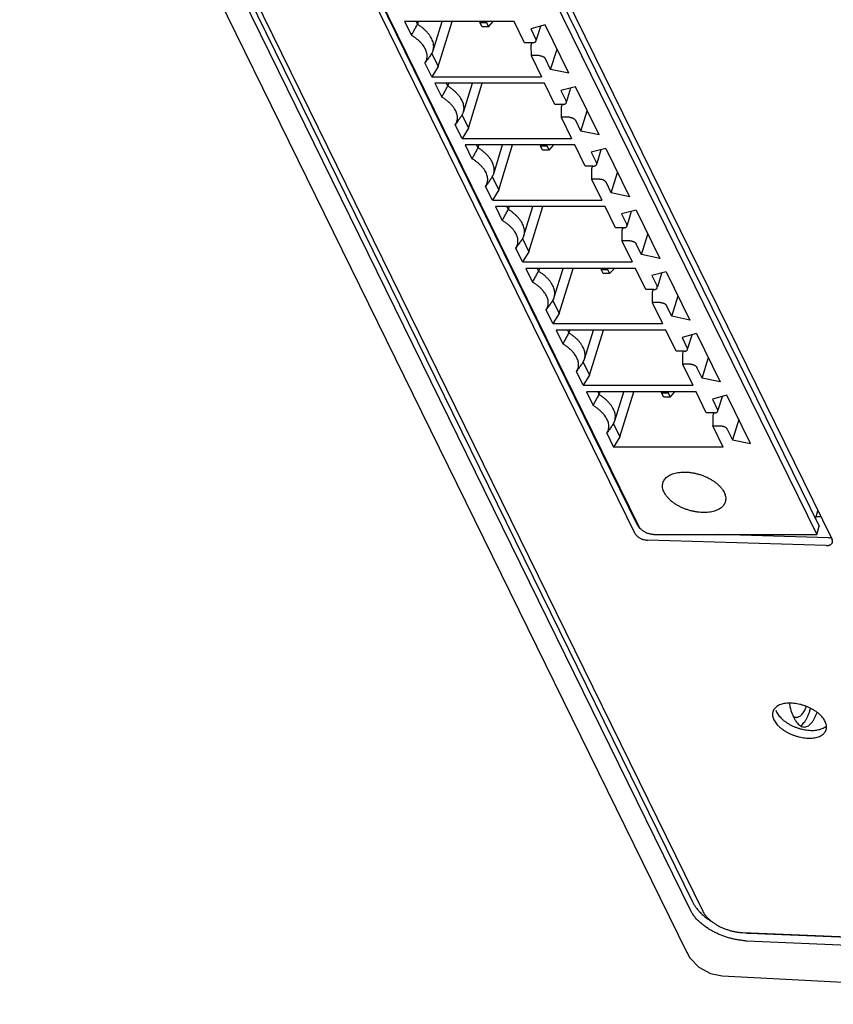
# Model space of a CAD drawing. Header units: inches. Extents: x 0 to 22, y 0 to 17.
# Tile 3 of 31: x 1.7 to 3, y 6.7 to 8.2. Entities that reach past the tile are written whole.
import ezdxf

# ---------------------------------------------------------------- set-up
doc = ezdxf.new("R2010")
doc.units = ezdxf.units.IN
doc.header["$LTSCALE"] = 1.21
doc.header["$MEASUREMENT"] = 0
doc.layers.get('0').update_dxf_attribs({"linetype": 'CONTINUOUS'})

msp = doc.modelspace()

# ---------------------------------------------------------------- linework, layer by layer
at = {"color": 7, "linetype": 'CONTINUOUS'}
for p, q in [((1.2844, 9.7749), (2.7525, 6.7834)), ((2.7622, 6.858), (1.3773, 9.6801)), ((2.7586, 6.8463), (1.3737, 9.6684)), ((1.3916, 9.6678), (2.7765, 6.8457)), ((2.6787, 7.4277), (1.86, 9.0961)), ((2.6746, 7.4159), (1.8544, 9.0874)), ((2.1415, 9.0801), (2.9527, 7.4272)), ((2.1517, 9.0785), (2.972, 7.407)), ((2.1377, 9.0677), (2.9489, 7.4149)), ((2.6799, 7.4271), (1.8808, 9.0555)), ((2.3262, 8.1898), (2.3364, 8.169)), ((2.4918, 8.1898), (2.3262, 8.1898)), ((2.3434, 8.1898), (2.3455, 8.1855)), ((2.3468, 8.1898), (2.3455, 8.1855)), ((2.3692, 8.146), (2.3827, 8.1898)), ((2.3768, 8.1218), (2.3978, 8.1898)), ((2.4399, 8.1898), (2.44, 8.1883)), ((2.44, 8.1883), (2.4496, 8.1883)), ((2.4432, 8.1818), (2.44, 8.1883)), ((2.4527, 8.1818), (2.4432, 8.1818)), ((2.4496, 8.1883), (2.4502, 8.1898)), ((2.4496, 8.1883), (2.4527, 8.1818)), ((2.4527, 8.1818), (2.4601, 8.1898)), ((2.5075, 8.1578), (2.4918, 8.1898)), ((2.5385, 8.1845), (2.5167, 8.1788)), ((2.5254, 8.1625), (2.5317, 8.1827)), ((2.5743, 8.1116), (2.5385, 8.1845)), ((2.5167, 8.1788), (2.5245, 8.1627)), ((2.5197, 8.1578), (2.5075, 8.1578)), ((2.5184, 8.1582), (2.517, 8.1537)), ((2.517, 8.1537), (2.5171, 8.1383)), ((2.3671, 8.1415), (2.3768, 8.1218)), ((2.5293, 8.1383), (2.5171, 8.1383)), ((2.5171, 8.1383), (2.5328, 8.1063)), ((2.5468, 8.1173), (2.5564, 8.1482)), ((2.3671, 8.1063), (2.3569, 8.1272)), ((2.5468, 8.1173), (2.539, 8.1334)), ((2.3768, 8.1218), (2.3671, 8.1063)), ((2.5743, 8.1116), (2.5468, 8.1173)), ((2.3671, 8.1063), (2.5328, 8.1063)), ((2.372, 8.0965), (2.3822, 8.0757)), ((2.5376, 8.0965), (2.372, 8.0965)), ((2.3891, 8.0965), (2.3912, 8.0923)), ((2.3926, 8.0965), (2.3912, 8.0923)), ((2.415, 8.0528), (2.4285, 8.0965)), ((2.4225, 8.0285), (2.4435, 8.0965)), ((2.5533, 8.0646), (2.5376, 8.0965)), ((2.5843, 8.0913), (2.5624, 8.0855)), ((2.5624, 8.0855), (2.5703, 8.0695)), ((2.5712, 8.0692), (2.5775, 8.0895)), ((2.6201, 8.0184), (2.5843, 8.0913)), ((2.5655, 8.0646), (2.5533, 8.0646)), ((2.5642, 8.065), (2.5628, 8.0604)), ((2.4129, 8.0482), (2.4225, 8.0285)), ((2.5628, 8.0604), (2.5629, 8.045)), ((2.5926, 8.0241), (2.6021, 8.0549)), ((2.4129, 8.0131), (2.4027, 8.0339)), ((2.5751, 8.045), (2.5629, 8.045)), ((2.5629, 8.045), (2.5785, 8.0131)), ((2.5926, 8.0241), (2.5847, 8.0401)), ((2.4225, 8.0285), (2.4129, 8.0131)), ((2.6201, 8.0184), (2.5926, 8.0241)), ((2.4129, 8.0131), (2.5785, 8.0131)), ((2.5834, 8.0033), (2.4177, 8.0033)), ((2.4177, 8.0033), (2.4279, 7.9825)), ((2.4349, 8.0033), (2.437, 7.999)), ((2.4383, 8.0033), (2.437, 7.999)), ((2.4607, 7.9596), (2.4742, 8.0033)), ((2.4683, 7.9353), (2.4893, 8.0033)), ((2.5314, 8.0033), (2.5315, 8.0018)), ((2.5411, 8.0018), (2.5417, 8.0033)), ((2.5443, 7.9953), (2.5516, 8.0033)), ((2.599, 7.9714), (2.5834, 8.0033)), ((2.5315, 8.0018), (2.5411, 8.0018)), ((2.5347, 7.9953), (2.5315, 8.0018)), ((2.5443, 7.9953), (2.5347, 7.9953)), ((2.5411, 8.0018), (2.5443, 7.9953)), ((2.63, 7.998), (2.6082, 7.9923)), ((2.6082, 7.9923), (2.6161, 7.9763)), ((2.617, 7.976), (2.6232, 7.9962)), ((2.63, 7.998), (2.6658, 7.9251)), ((2.6112, 7.9714), (2.599, 7.9714)), ((2.6099, 7.9718), (2.6085, 7.9672)), ((2.6085, 7.9672), (2.6086, 7.9518)), ((2.6383, 7.9309), (2.6479, 7.9617)), ((2.4586, 7.955), (2.4683, 7.9353)), ((2.6208, 7.9518), (2.6086, 7.9518)), ((2.6086, 7.9518), (2.6243, 7.9198)), ((2.6383, 7.9309), (2.6305, 7.9469)), ((2.4587, 7.9198), (2.4484, 7.9407)), ((2.4683, 7.9353), (2.4587, 7.9198)), ((2.6658, 7.9251), (2.6383, 7.9309)), ((2.4587, 7.9198), (2.6243, 7.9198)), ((2.6291, 7.9101), (2.4635, 7.9101)), ((2.4635, 7.9101), (2.4737, 7.8892)), ((2.4807, 7.9101), (2.4828, 7.9058)), ((2.4841, 7.9101), (2.4828, 7.9058)), ((2.5065, 7.8663), (2.52, 7.9101)), ((2.514, 7.842), (2.5351, 7.9101)), ((2.6448, 7.8781), (2.6291, 7.9101)), ((2.6758, 7.9048), (2.6539, 7.899)), ((2.6539, 7.899), (2.6618, 7.883)), ((2.6627, 7.8827), (2.669, 7.903)), ((2.6758, 7.9048), (2.7116, 7.8319)), ((2.657, 7.8781), (2.6448, 7.8781)), ((2.6557, 7.8785), (2.6543, 7.874)), ((2.6543, 7.874), (2.6544, 7.8585)), ((2.5044, 7.8617), (2.514, 7.842)), ((2.6666, 7.8585), (2.6544, 7.8585)), ((2.6544, 7.8585), (2.6701, 7.8266)), ((2.6841, 7.8376), (2.6936, 7.8685)), ((2.5044, 7.8266), (2.4942, 7.8474)), ((2.514, 7.842), (2.5044, 7.8266)), ((2.6841, 7.8376), (2.6762, 7.8536)), ((2.5044, 7.8266), (2.6701, 7.8266)), ((2.7116, 7.8319), (2.6841, 7.8376)), ((2.6749, 7.8168), (2.5092, 7.8168)), ((2.5092, 7.8168), (2.5194, 7.796)), ((2.5264, 7.8168), (2.5285, 7.8125)), ((2.5298, 7.8168), (2.5285, 7.8125)), ((2.5522, 7.7731), (2.5657, 7.8168)), ((2.5598, 7.7488), (2.5808, 7.8168)), ((2.6229, 7.8168), (2.623, 7.8153)), ((2.623, 7.8153), (2.6326, 7.8153)), ((2.6262, 7.8089), (2.623, 7.8153)), ((2.6326, 7.8153), (2.6332, 7.8168)), ((2.6326, 7.8153), (2.6358, 7.8089)), ((2.6358, 7.8089), (2.6431, 7.8168)), ((2.6905, 7.7849), (2.6749, 7.8168)), ((2.7215, 7.8116), (2.6997, 7.8058)), ((2.7085, 7.7895), (2.7147, 7.8098)), ((2.7215, 7.8116), (2.7573, 7.7386)), ((2.6358, 7.8089), (2.6262, 7.8089)), ((2.6997, 7.8058), (2.7076, 7.7898)), ((2.7027, 7.7849), (2.6905, 7.7849)), ((2.7015, 7.7853), (2.7001, 7.7807)), ((2.7001, 7.7807), (2.7001, 7.7653)), ((2.5501, 7.7685), (2.5598, 7.7488)), ((2.7123, 7.7653), (2.7001, 7.7653)), ((2.7001, 7.7653), (2.7158, 7.7334)), ((2.7298, 7.7444), (2.7394, 7.7752)), ((2.5502, 7.7334), (2.54, 7.7542)), ((2.7298, 7.7444), (2.722, 7.7604)), ((2.5598, 7.7488), (2.5502, 7.7334)), ((2.7573, 7.7386), (2.7298, 7.7444)), ((2.5502, 7.7334), (2.7158, 7.7334)), ((2.7206, 7.7236), (2.555, 7.7236)), ((2.555, 7.7236), (2.5652, 7.7028)), ((2.5722, 7.7236), (2.5743, 7.7193)), ((2.5756, 7.7236), (2.5743, 7.7193)), ((2.598, 7.6798), (2.6115, 7.7236)), ((2.6056, 7.6555), (2.6266, 7.7236)), ((2.7363, 7.6916), (2.7206, 7.7236)), ((2.7673, 7.7183), (2.7455, 7.7126)), ((2.7455, 7.7126), (2.7533, 7.6965)), ((2.7542, 7.6963), (2.7605, 7.7165)), ((2.7673, 7.7183), (2.8031, 7.6454)), ((2.7485, 7.6916), (2.7363, 7.6916)), ((2.7472, 7.692), (2.7458, 7.6875)), ((2.7458, 7.6875), (2.7459, 7.6721)), ((2.7756, 7.6511), (2.7851, 7.682)), ((2.5959, 7.6752), (2.6056, 7.6555)), ((2.7581, 7.6721), (2.7459, 7.6721)), ((2.7459, 7.6721), (2.7616, 7.6401)), ((2.7756, 7.6511), (2.7677, 7.6672)), ((2.5959, 7.6401), (2.5857, 7.6609)), ((2.6056, 7.6555), (2.5959, 7.6401)), ((2.8031, 7.6454), (2.7756, 7.6511)), ((2.5959, 7.6401), (2.7616, 7.6401)), ((2.7664, 7.6303), (2.6007, 7.6303)), ((2.6007, 7.6303), (2.6109, 7.6095)), ((2.6179, 7.6303), (2.62, 7.6261)), ((2.6213, 7.6303), (2.62, 7.6261)), ((2.6437, 7.5866), (2.6573, 7.6303)), ((2.6513, 7.5623), (2.6723, 7.6303)), ((2.7144, 7.6303), (2.7145, 7.6288)), ((2.7145, 7.6288), (2.7241, 7.6288)), ((2.7177, 7.6224), (2.7145, 7.6288)), ((2.7273, 7.6224), (2.7177, 7.6224)), ((2.7241, 7.6288), (2.7247, 7.6303)), ((2.7241, 7.6288), (2.7273, 7.6224)), ((2.7273, 7.6224), (2.7346, 7.6303)), ((2.782, 7.5984), (2.7664, 7.6303)), ((2.8131, 7.6251), (2.7912, 7.6193)), ((2.7912, 7.6193), (2.7991, 7.6033)), ((2.8, 7.603), (2.8062, 7.6233)), ((2.8488, 7.5521), (2.8131, 7.6251)), ((2.7942, 7.5984), (2.782, 7.5984)), ((2.793, 7.5988), (2.7916, 7.5942)), ((2.7916, 7.5942), (2.7917, 7.5788)), ((2.8309, 7.5887), (2.8214, 7.5579)), ((2.6416, 7.582), (2.6513, 7.5623)), ((2.7917, 7.5788), (2.8038, 7.5788)), ((2.8073, 7.5469), (2.7917, 7.5788)), ((2.8135, 7.5739), (2.8214, 7.5579)), ((2.6315, 7.5677), (2.6417, 7.5469)), ((2.6513, 7.5623), (2.6417, 7.5469)), ((2.8214, 7.5579), (2.8488, 7.5521)), ((2.8073, 7.5469), (2.6417, 7.5469)), ((2.9471, 7.4385), (2.9507, 7.4503)), ((2.9481, 7.4417), (2.9549, 7.4419)), ((2.9489, 7.4149), (2.9527, 7.4272)), ((2.7041, 7.4149), (2.9489, 7.4149)), ((2.967, 7.4098), (2.7998, 7.4149)), ((2.9629, 7.3981), (2.6929, 7.4062)), ((2.8374, 6.8133), (3.5734, 6.7826)), ((3.5808, 6.7694), (2.843, 6.8001)), ((3.5845, 6.7812), (2.8467, 6.8119)), ((2.7707, 6.7611), (2.7884, 6.7516)), ((2.7884, 6.7516), (2.8057, 6.7482)), ((2.8057, 6.7482), (3.6205, 6.7049))]:
    msp.add_line(p, q, dxfattribs=at)
msp.add_lwpolyline([(2.7524, 6.7835), (2.7571, 6.7754), (2.7707, 6.7611)], dxfattribs=at)
for points, knots in [([(2.3364, 8.169), (2.3374, 8.1708), (2.3394, 8.1744), (2.3424, 8.1799), (2.3445, 8.1836), (2.3455, 8.1855)], [0, 0, 0, 0, 0.328722, 0.662066, 1, 1, 1, 1]), ([(2.3672, 8.1635), (2.3666, 8.1646), (2.3653, 8.1669), (2.363, 8.1703), (2.3602, 8.1736), (2.3571, 8.1768), (2.3535, 8.1798), (2.3497, 8.1828), (2.3469, 8.1846), (2.3455, 8.1855)], [0, 0, 0, 0, 0.123369, 0.253584, 0.390413, 0.534078, 0.683767, 0.839393, 1, 1, 1, 1]), ([(2.3575, 8.1481), (2.357, 8.1492), (2.3558, 8.1514), (2.3535, 8.1546), (2.3508, 8.1577), (2.3477, 8.1607), (2.3443, 8.1636), (2.3405, 8.1664), (2.3378, 8.1681), (2.3364, 8.169)], [0, 0, 0, 0, 0.122684, 0.252517, 0.389226, 0.533029, 0.683001, 0.83902, 1, 1, 1, 1]), ([(2.3692, 8.146), (2.3693, 8.1464), (2.3697, 8.1478), (2.3701, 8.1503), (2.3701, 8.1535), (2.3696, 8.1568), (2.3686, 8.1602), (2.3677, 8.1624), (2.3672, 8.1635)], [0, 0, 0, 0, 0.066408, 0.240321, 0.418531, 0.60304, 0.796473, 1, 1, 1, 1]), ([(2.5197, 8.1578), (2.5201, 8.1578), (2.5209, 8.1579), (2.522, 8.1581), (2.523, 8.1585), (2.5238, 8.1589), (2.5244, 8.1596), (2.5247, 8.1601), (2.5248, 8.1604), (2.5248, 8.1604)], [0, 0, 0, 0, 0.200709, 0.386907, 0.55595, 0.709381, 0.84819, 0.979057, 1, 1, 1, 1]), ([(2.5248, 8.1604), (2.5249, 8.1606), (2.525, 8.1611), (2.5249, 8.1619), (2.5247, 8.1625), (2.5245, 8.1627)], [0, 0, 0, 0, 0.275609, 0.622259, 1, 1, 1, 1]), ([(2.3569, 8.1272), (2.3575, 8.128), (2.3585, 8.1297), (2.3596, 8.1325), (2.3602, 8.1355), (2.3602, 8.1386), (2.3598, 8.1417), (2.3589, 8.1449), (2.3581, 8.147), (2.3575, 8.1481)], [0, 0, 0, 0, 0.137498, 0.272889, 0.408411, 0.547015, 0.690484, 0.841131, 1, 1, 1, 1]), ([(2.3671, 8.1415), (2.366, 8.1398), (2.3637, 8.1366), (2.3603, 8.1319), (2.358, 8.1287), (2.3569, 8.1272)], [0, 0, 0, 0, 0.338244, 0.671589, 1, 1, 1, 1]), ([(2.3671, 8.1415), (2.3677, 8.1423), (2.3684, 8.1438), (2.369, 8.1454), (2.3692, 8.146)], [0, 0, 0, 0, 0.621075, 1, 1, 1, 1]), ([(2.5293, 8.1383), (2.5297, 8.1383), (2.5306, 8.1382), (2.5319, 8.138), (2.5333, 8.1376), (2.5345, 8.1371), (2.5357, 8.1365), (2.5368, 8.1359), (2.5377, 8.1351), (2.5384, 8.1343), (2.5388, 8.1337), (2.539, 8.1334)], [0, 0, 0, 0, 0.114894, 0.234417, 0.355551, 0.476844, 0.594657, 0.707967, 0.813731, 0.911467, 1, 1, 1, 1]), ([(2.3822, 8.0757), (2.3832, 8.0775), (2.3852, 8.0812), (2.3882, 8.0867), (2.3902, 8.0904), (2.3912, 8.0923)], [0, 0, 0, 0, 0.328722, 0.662066, 1, 1, 1, 1]), ([(2.4129, 8.0702), (2.4124, 8.0714), (2.4111, 8.0737), (2.4087, 8.077), (2.406, 8.0803), (2.4028, 8.0835), (2.3993, 8.0866), (2.3954, 8.0895), (2.3927, 8.0914), (2.3912, 8.0923)], [0, 0, 0, 0, 0.123369, 0.253584, 0.390413, 0.534078, 0.683767, 0.839393, 1, 1, 1, 1]), ([(2.4033, 8.0548), (2.4028, 8.0559), (2.4015, 8.0581), (2.3992, 8.0613), (2.3966, 8.0644), (2.3935, 8.0675), (2.39, 8.0704), (2.3862, 8.0732), (2.3836, 8.0749), (2.3822, 8.0757)], [0, 0, 0, 0, 0.122684, 0.252517, 0.389226, 0.533029, 0.683001, 0.83902, 1, 1, 1, 1]), ([(2.415, 8.0528), (2.4151, 8.0532), (2.4155, 8.0546), (2.4159, 8.0571), (2.4159, 8.0603), (2.4154, 8.0636), (2.4144, 8.0669), (2.4135, 8.0691), (2.4129, 8.0702)], [0, 0, 0, 0, 0.066408, 0.240321, 0.418531, 0.60304, 0.796473, 1, 1, 1, 1]), ([(2.5655, 8.0646), (2.5659, 8.0646), (2.5666, 8.0646), (2.5678, 8.0649), (2.5687, 8.0652), (2.5696, 8.0657), (2.5702, 8.0663), (2.5705, 8.0668), (2.5706, 8.0671), (2.5706, 8.0672)], [0, 0, 0, 0, 0.200709, 0.386907, 0.55595, 0.709381, 0.84819, 0.979057, 1, 1, 1, 1]), ([(2.5706, 8.0672), (2.5706, 8.0674), (2.5707, 8.0679), (2.5706, 8.0687), (2.5704, 8.0692), (2.5703, 8.0695)], [0, 0, 0, 0, 0.275609, 0.622259, 1, 1, 1, 1]), ([(2.4027, 8.0339), (2.4033, 8.0347), (2.4043, 8.0365), (2.4053, 8.0393), (2.4059, 8.0422), (2.406, 8.0453), (2.4056, 8.0485), (2.4047, 8.0517), (2.4038, 8.0538), (2.4033, 8.0548)], [0, 0, 0, 0, 0.137498, 0.272889, 0.408411, 0.547015, 0.690484, 0.841131, 1, 1, 1, 1]), ([(2.4129, 8.0482), (2.4117, 8.0466), (2.4094, 8.0434), (2.406, 8.0386), (2.4038, 8.0355), (2.4027, 8.0339)], [0, 0, 0, 0, 0.338244, 0.671589, 1, 1, 1, 1]), ([(2.4129, 8.0482), (2.4134, 8.0491), (2.4142, 8.0506), (2.4148, 8.0522), (2.415, 8.0528)], [0, 0, 0, 0, 0.621075, 1, 1, 1, 1]), ([(2.5751, 8.045), (2.5755, 8.045), (2.5764, 8.045), (2.5777, 8.0448), (2.579, 8.0444), (2.5803, 8.0439), (2.5815, 8.0433), (2.5825, 8.0426), (2.5835, 8.0418), (2.5842, 8.041), (2.5846, 8.0404), (2.5847, 8.0401)], [0, 0, 0, 0, 0.114894, 0.234417, 0.355551, 0.476844, 0.594657, 0.707967, 0.813731, 0.911467, 1, 1, 1, 1]), ([(2.437, 7.999), (2.436, 7.9972), (2.4339, 7.9935), (2.4309, 7.9879), (2.4289, 7.9843), (2.4279, 7.9825)], [0, 0, 0, 0, 0.337826, 0.671171, 1, 1, 1, 1]), ([(2.4587, 7.977), (2.4581, 7.9781), (2.4568, 7.9805), (2.4545, 7.9838), (2.4517, 7.9871), (2.4486, 7.9903), (2.445, 7.9934), (2.4412, 7.9963), (2.4384, 7.9981), (2.437, 7.999)], [0, 0, 0, 0, 0.123369, 0.253584, 0.390413, 0.534078, 0.683767, 0.839393, 1, 1, 1, 1]), ([(2.4491, 7.9616), (2.4485, 7.9627), (2.4473, 7.9649), (2.445, 7.9681), (2.4423, 7.9712), (2.4392, 7.9742), (2.4358, 7.9772), (2.432, 7.9799), (2.4293, 7.9817), (2.4279, 7.9825)], [0, 0, 0, 0, 0.122684, 0.252517, 0.389226, 0.533029, 0.683001, 0.83902, 1, 1, 1, 1]), ([(2.4607, 7.9596), (2.4608, 7.9599), (2.4612, 7.9613), (2.4616, 7.9638), (2.4616, 7.967), (2.4611, 7.9703), (2.4602, 7.9737), (2.4592, 7.9759), (2.4587, 7.977)], [0, 0, 0, 0, 0.066408, 0.240321, 0.418531, 0.60304, 0.796473, 1, 1, 1, 1]), ([(2.6112, 7.9714), (2.6116, 7.9714), (2.6124, 7.9714), (2.6135, 7.9716), (2.6145, 7.972), (2.6153, 7.9725), (2.6159, 7.9731), (2.6162, 7.9736), (2.6163, 7.9739), (2.6163, 7.9739)], [0, 0, 0, 0, 0.200709, 0.386907, 0.55595, 0.709381, 0.84819, 0.979057, 1, 1, 1, 1]), ([(2.6163, 7.9739), (2.6164, 7.9741), (2.6165, 7.9746), (2.6164, 7.9754), (2.6162, 7.976), (2.6161, 7.9763)], [0, 0, 0, 0, 0.275609, 0.622259, 1, 1, 1, 1]), ([(2.4484, 7.9407), (2.449, 7.9415), (2.45, 7.9432), (2.4511, 7.946), (2.4517, 7.949), (2.4518, 7.9521), (2.4514, 7.9552), (2.4505, 7.9584), (2.4496, 7.9605), (2.4491, 7.9616)], [0, 0, 0, 0, 0.137498, 0.272889, 0.408411, 0.547015, 0.690484, 0.841131, 1, 1, 1, 1]), ([(2.4586, 7.955), (2.4592, 7.9559), (2.4599, 7.9574), (2.4605, 7.9589), (2.4607, 7.9596)], [0, 0, 0, 0, 0.621075, 1, 1, 1, 1]), ([(2.4586, 7.955), (2.4575, 7.9534), (2.4552, 7.9502), (2.4518, 7.9454), (2.4496, 7.9422), (2.4484, 7.9407)], [0, 0, 0, 0, 0.338244, 0.671589, 1, 1, 1, 1]), ([(2.6208, 7.9518), (2.6212, 7.9518), (2.6221, 7.9517), (2.6235, 7.9515), (2.6248, 7.9512), (2.626, 7.9507), (2.6272, 7.9501), (2.6283, 7.9494), (2.6292, 7.9486), (2.6299, 7.9478), (2.6303, 7.9472), (2.6305, 7.9469)], [0, 0, 0, 0, 0.114894, 0.234417, 0.355551, 0.476844, 0.594657, 0.707967, 0.813731, 0.911467, 1, 1, 1, 1]), ([(2.4737, 7.8892), (2.4747, 7.8911), (2.4767, 7.8947), (2.4797, 7.9002), (2.4817, 7.9039), (2.4828, 7.9058)], [0, 0, 0, 0, 0.328722, 0.662066, 1, 1, 1, 1]), ([(2.5044, 7.8838), (2.5039, 7.8849), (2.5026, 7.8872), (2.5002, 7.8906), (2.4975, 7.8938), (2.4943, 7.897), (2.4908, 7.9001), (2.4869, 7.9031), (2.4842, 7.9049), (2.4828, 7.9058)], [0, 0, 0, 0, 0.123369, 0.253584, 0.390413, 0.534078, 0.683767, 0.839393, 1, 1, 1, 1]), ([(2.4948, 7.8683), (2.4943, 7.8694), (2.493, 7.8716), (2.4908, 7.8748), (2.4881, 7.878), (2.485, 7.881), (2.4815, 7.8839), (2.4778, 7.8867), (2.4751, 7.8884), (2.4737, 7.8892)], [0, 0, 0, 0, 0.122684, 0.252517, 0.389226, 0.533029, 0.683001, 0.83902, 1, 1, 1, 1]), ([(2.5065, 7.8663), (2.5066, 7.8667), (2.507, 7.8681), (2.5074, 7.8706), (2.5074, 7.8738), (2.5069, 7.8771), (2.5059, 7.8805), (2.505, 7.8827), (2.5044, 7.8838)], [0, 0, 0, 0, 0.066408, 0.240321, 0.418531, 0.60304, 0.796473, 1, 1, 1, 1]), ([(2.657, 7.8781), (2.6574, 7.8781), (2.6582, 7.8782), (2.6593, 7.8784), (2.6603, 7.8787), (2.6611, 7.8792), (2.6617, 7.8798), (2.662, 7.8804), (2.6621, 7.8807), (2.6621, 7.8807)], [0, 0, 0, 0, 0.200709, 0.386907, 0.55595, 0.709381, 0.84819, 0.979057, 1, 1, 1, 1]), ([(2.6621, 7.8807), (2.6622, 7.8809), (2.6622, 7.8814), (2.6622, 7.8822), (2.6619, 7.8827), (2.6618, 7.883)], [0, 0, 0, 0, 0.275609, 0.622259, 1, 1, 1, 1]), ([(2.4942, 7.8474), (2.4948, 7.8483), (2.4958, 7.85), (2.4969, 7.8528), (2.4974, 7.8558), (2.4975, 7.8588), (2.4971, 7.862), (2.4962, 7.8652), (2.4953, 7.8673), (2.4948, 7.8683)], [0, 0, 0, 0, 0.137498, 0.272889, 0.408411, 0.547015, 0.690484, 0.841131, 1, 1, 1, 1]), ([(2.5044, 7.8617), (2.5032, 7.8601), (2.501, 7.8569), (2.4976, 7.8521), (2.4953, 7.849), (2.4942, 7.8474)], [0, 0, 0, 0, 0.338244, 0.671589, 1, 1, 1, 1]), ([(2.5044, 7.8617), (2.5049, 7.8626), (2.5057, 7.8641), (2.5063, 7.8657), (2.5065, 7.8663)], [0, 0, 0, 0, 0.621075, 1, 1, 1, 1]), ([(2.6666, 7.8585), (2.667, 7.8585), (2.6679, 7.8585), (2.6692, 7.8583), (2.6705, 7.8579), (2.6718, 7.8574), (2.673, 7.8568), (2.674, 7.8561), (2.675, 7.8554), (2.6757, 7.8545), (2.6761, 7.8539), (2.6762, 7.8536)], [0, 0, 0, 0, 0.114894, 0.234417, 0.355551, 0.476844, 0.594657, 0.707967, 0.813731, 0.911467, 1, 1, 1, 1]), ([(2.5194, 7.796), (2.5204, 7.7978), (2.5224, 7.8015), (2.5255, 7.807), (2.5275, 7.8107), (2.5285, 7.8125)], [0, 0, 0, 0, 0.328722, 0.662066, 1, 1, 1, 1]), ([(2.5502, 7.7905), (2.5496, 7.7917), (2.5483, 7.794), (2.546, 7.7973), (2.5432, 7.8006), (2.5401, 7.8038), (2.5365, 7.8069), (2.5327, 7.8098), (2.5299, 7.8116), (2.5285, 7.8125)], [0, 0, 0, 0, 0.123369, 0.253584, 0.390413, 0.534078, 0.683767, 0.839393, 1, 1, 1, 1]), ([(2.5406, 7.7751), (2.54, 7.7762), (2.5388, 7.7784), (2.5365, 7.7816), (2.5338, 7.7847), (2.5307, 7.7878), (2.5273, 7.7907), (2.5235, 7.7935), (2.5208, 7.7952), (2.5194, 7.796)], [0, 0, 0, 0, 0.122684, 0.252517, 0.389226, 0.533029, 0.683001, 0.83902, 1, 1, 1, 1]), ([(2.5522, 7.7731), (2.5523, 7.7735), (2.5527, 7.7748), (2.5531, 7.7773), (2.5531, 7.7806), (2.5526, 7.7839), (2.5517, 7.7872), (2.5507, 7.7894), (2.5502, 7.7905)], [0, 0, 0, 0, 0.066408, 0.240321, 0.418531, 0.60304, 0.796473, 1, 1, 1, 1]), ([(2.7027, 7.7849), (2.7031, 7.7849), (2.7039, 7.7849), (2.705, 7.7851), (2.706, 7.7855), (2.7068, 7.786), (2.7074, 7.7866), (2.7077, 7.7871), (2.7078, 7.7874), (2.7078, 7.7874)], [0, 0, 0, 0, 0.200709, 0.386907, 0.55595, 0.709381, 0.84819, 0.979057, 1, 1, 1, 1]), ([(2.7078, 7.7874), (2.7079, 7.7877), (2.708, 7.7882), (2.7079, 7.789), (2.7077, 7.7895), (2.7076, 7.7898)], [0, 0, 0, 0, 0.275609, 0.622259, 1, 1, 1, 1]), ([(2.54, 7.7542), (2.5405, 7.755), (2.5415, 7.7567), (2.5426, 7.7596), (2.5432, 7.7625), (2.5433, 7.7656), (2.5429, 7.7687), (2.542, 7.772), (2.5411, 7.774), (2.5406, 7.7751)], [0, 0, 0, 0, 0.137498, 0.272889, 0.408411, 0.547015, 0.690484, 0.841131, 1, 1, 1, 1]), ([(2.5501, 7.7685), (2.549, 7.7669), (2.5467, 7.7637), (2.5433, 7.7589), (2.5411, 7.7557), (2.54, 7.7542)], [0, 0, 0, 0, 0.338244, 0.671589, 1, 1, 1, 1]), ([(2.5501, 7.7685), (2.5507, 7.7694), (2.5515, 7.7709), (2.552, 7.7725), (2.5522, 7.7731)], [0, 0, 0, 0, 0.621075, 1, 1, 1, 1]), ([(2.7123, 7.7653), (2.7128, 7.7653), (2.7136, 7.7652), (2.715, 7.765), (2.7163, 7.7647), (2.7176, 7.7642), (2.7187, 7.7636), (2.7198, 7.7629), (2.7207, 7.7621), (2.7215, 7.7613), (2.7218, 7.7607), (2.722, 7.7604)], [0, 0, 0, 0, 0.114894, 0.234417, 0.355551, 0.476844, 0.594657, 0.707967, 0.813731, 0.911467, 1, 1, 1, 1]), ([(2.5743, 7.7193), (2.5732, 7.7174), (2.5712, 7.7137), (2.5682, 7.7082), (2.5662, 7.7046), (2.5652, 7.7028)], [0, 0, 0, 0, 0.337826, 0.671171, 1, 1, 1, 1]), ([(2.596, 7.6973), (2.5954, 7.6984), (2.5941, 7.7007), (2.5917, 7.7041), (2.589, 7.7074), (2.5858, 7.7106), (2.5823, 7.7136), (2.5784, 7.7166), (2.5757, 7.7184), (2.5743, 7.7193)], [0, 0, 0, 0, 0.123369, 0.253584, 0.390413, 0.534078, 0.683767, 0.839393, 1, 1, 1, 1]), ([(2.5863, 7.6818), (2.5858, 7.683), (2.5845, 7.6852), (2.5823, 7.6884), (2.5796, 7.6915), (2.5765, 7.6945), (2.573, 7.6974), (2.5693, 7.7002), (2.5666, 7.7019), (2.5652, 7.7028)], [0, 0, 0, 0, 0.122684, 0.252517, 0.389226, 0.533029, 0.683001, 0.83902, 1, 1, 1, 1]), ([(2.598, 7.6798), (2.5981, 7.6802), (2.5985, 7.6816), (2.5989, 7.6841), (2.5989, 7.6873), (2.5984, 7.6906), (2.5974, 7.694), (2.5965, 7.6962), (2.596, 7.6973)], [0, 0, 0, 0, 0.066408, 0.240321, 0.418531, 0.60304, 0.796473, 1, 1, 1, 1]), ([(2.7485, 7.6916), (2.7489, 7.6916), (2.7497, 7.6917), (2.7508, 7.6919), (2.7518, 7.6923), (2.7526, 7.6927), (2.7532, 7.6933), (2.7535, 7.6939), (2.7536, 7.6942), (2.7536, 7.6942)], [0, 0, 0, 0, 0.200709, 0.386907, 0.55595, 0.709381, 0.84819, 0.979057, 1, 1, 1, 1]), ([(2.7536, 7.6942), (2.7537, 7.6944), (2.7537, 7.6949), (2.7537, 7.6957), (2.7535, 7.6963), (2.7533, 7.6965)], [0, 0, 0, 0, 0.275609, 0.622259, 1, 1, 1, 1]), ([(2.5857, 7.6609), (2.5863, 7.6618), (2.5873, 7.6635), (2.5884, 7.6663), (2.5889, 7.6693), (2.589, 7.6723), (2.5886, 7.6755), (2.5877, 7.6787), (2.5868, 7.6808), (2.5863, 7.6818)], [0, 0, 0, 0, 0.137498, 0.272889, 0.408411, 0.547015, 0.690484, 0.841131, 1, 1, 1, 1]), ([(2.5959, 7.6752), (2.5964, 7.6761), (2.5972, 7.6776), (2.5978, 7.6792), (2.598, 7.6798)], [0, 0, 0, 0, 0.621075, 1, 1, 1, 1]), ([(2.5959, 7.6752), (2.5947, 7.6736), (2.5925, 7.6704), (2.5891, 7.6657), (2.5868, 7.6625), (2.5857, 7.6609)], [0, 0, 0, 0, 0.338244, 0.671589, 1, 1, 1, 1]), ([(2.7581, 7.6721), (2.7585, 7.6721), (2.7594, 7.672), (2.7607, 7.6718), (2.762, 7.6714), (2.7633, 7.6709), (2.7645, 7.6703), (2.7656, 7.6696), (2.7665, 7.6689), (2.7672, 7.6681), (2.7676, 7.6675), (2.7677, 7.6672)], [0, 0, 0, 0, 0.114894, 0.234417, 0.355551, 0.476844, 0.594657, 0.707967, 0.813731, 0.911467, 1, 1, 1, 1]), ([(2.6109, 7.6095), (2.6119, 7.6113), (2.6139, 7.615), (2.617, 7.6205), (2.619, 7.6242), (2.62, 7.6261)], [0, 0, 0, 0, 0.328722, 0.662066, 1, 1, 1, 1]), ([(2.6417, 7.604), (2.6411, 7.6052), (2.6398, 7.6075), (2.6375, 7.6108), (2.6347, 7.6141), (2.6316, 7.6173), (2.6281, 7.6204), (2.6242, 7.6233), (2.6214, 7.6252), (2.62, 7.6261)], [0, 0, 0, 0, 0.123369, 0.253584, 0.390413, 0.534078, 0.683767, 0.839393, 1, 1, 1, 1]), ([(2.6321, 7.5886), (2.6315, 7.5897), (2.6303, 7.5919), (2.628, 7.5951), (2.6253, 7.5982), (2.6223, 7.6013), (2.6188, 7.6042), (2.615, 7.607), (2.6123, 7.6087), (2.6109, 7.6095)], [0, 0, 0, 0, 0.122684, 0.252517, 0.389226, 0.533029, 0.683001, 0.83902, 1, 1, 1, 1]), ([(2.6437, 7.5866), (2.6439, 7.587), (2.6442, 7.5884), (2.6446, 7.5908), (2.6446, 7.5941), (2.6442, 7.5974), (2.6432, 7.6007), (2.6422, 7.6029), (2.6417, 7.604)], [0, 0, 0, 0, 0.066408, 0.240321, 0.418531, 0.60304, 0.796473, 1, 1, 1, 1]), ([(2.7994, 7.601), (2.7994, 7.6012), (2.7995, 7.6017), (2.7994, 7.6025), (2.7992, 7.603), (2.7991, 7.6033)], [0, 0, 0, 0, 0.275609, 0.622259, 1, 1, 1, 1]), ([(2.6315, 7.5677), (2.632, 7.5685), (2.6331, 7.5703), (2.6341, 7.5731), (2.6347, 7.576), (2.6348, 7.5791), (2.6344, 7.5823), (2.6335, 7.5855), (2.6326, 7.5876), (2.6321, 7.5886)], [0, 0, 0, 0, 0.137498, 0.272889, 0.408411, 0.547015, 0.690484, 0.841131, 1, 1, 1, 1]), ([(2.7942, 7.5984), (2.7946, 7.5984), (2.7954, 7.5984), (2.7965, 7.5987), (2.7975, 7.599), (2.7983, 7.5995), (2.799, 7.6001), (2.7992, 7.6006), (2.7993, 7.6009), (2.7994, 7.601)], [0, 0, 0, 0, 0.200709, 0.386907, 0.55595, 0.709381, 0.84819, 0.979057, 1, 1, 1, 1]), ([(2.6416, 7.582), (2.6405, 7.5804), (2.6382, 7.5772), (2.6348, 7.5724), (2.6326, 7.5693), (2.6315, 7.5677)], [0, 0, 0, 0, 0.338244, 0.671589, 1, 1, 1, 1]), ([(2.6416, 7.582), (2.6422, 7.5829), (2.643, 7.5844), (2.6436, 7.586), (2.6437, 7.5866)], [0, 0, 0, 0, 0.621075, 1, 1, 1, 1]), ([(2.8038, 7.5788), (2.8043, 7.5788), (2.8052, 7.5788), (2.8065, 7.5785), (2.8078, 7.5782), (2.8091, 7.5777), (2.8103, 7.5771), (2.8113, 7.5764), (2.8122, 7.5756), (2.813, 7.5748), (2.8133, 7.5742), (2.8135, 7.5739)], [0, 0, 0, 0, 0.114894, 0.234417, 0.355551, 0.476844, 0.594657, 0.707967, 0.813731, 0.911467, 1, 1, 1, 1]), ([(2.7165, 7.493), (2.7166, 7.4934), (2.7171, 7.4948), (2.7183, 7.4971), (2.7202, 7.4996), (2.7227, 7.5019), (2.7257, 7.5039), (2.7291, 7.5056), (2.7328, 7.507), (2.737, 7.508), (2.7414, 7.5087), (2.7461, 7.5091), (2.751, 7.5091), (2.7561, 7.5087), (2.7612, 7.508), (2.7664, 7.5069), (2.7715, 7.5056), (2.7765, 7.5039), (2.7814, 7.5019), (2.7861, 7.4996), (2.7905, 7.4971), (2.7946, 7.4943), (2.7983, 7.4914), (2.8017, 7.4883), (2.8046, 7.4852), (2.807, 7.4819), (2.8083, 7.4796), (2.8088, 7.4785)], [0, 0, 0, 0, 0.012105, 0.040398, 0.069699, 0.100392, 0.132973, 0.167725, 0.204617, 0.243866, 0.285249, 0.328557, 0.37374, 0.420267, 0.468004, 0.516566, 0.565403, 0.614412, 0.662996, 0.710807, 0.757635, 0.802904, 0.846549, 0.88824, 0.927689, 0.965006, 1, 1, 1, 1]), ([(2.7182, 7.4785), (2.7177, 7.4795), (2.7168, 7.4817), (2.7159, 7.485), (2.7157, 7.4882), (2.7159, 7.4909), (2.7163, 7.4925), (2.7165, 7.493)], [0, 0, 0, 0, 0.238657, 0.463873, 0.677353, 0.884058, 1, 1, 1, 1]), ([(2.8105, 7.4639), (2.8104, 7.4635), (2.8099, 7.4621), (2.8087, 7.4599), (2.8068, 7.4573), (2.8043, 7.4551), (2.8013, 7.4531), (2.798, 7.4514), (2.7942, 7.45), (2.79, 7.4489), (2.7856, 7.4482), (2.7809, 7.4479), (2.776, 7.4479), (2.7709, 7.4482), (2.7658, 7.449), (2.7607, 7.45), (2.7555, 7.4514), (2.7505, 7.4531), (2.7456, 7.4551), (2.7409, 7.4574), (2.7365, 7.4599), (2.7324, 7.4626), (2.7287, 7.4655), (2.7254, 7.4686), (2.7225, 7.4718), (2.7201, 7.4751), (2.7187, 7.4773), (2.7182, 7.4785)], [0, 0, 0, 0, 0.012105, 0.040398, 0.069699, 0.100392, 0.132973, 0.167725, 0.204617, 0.243866, 0.285249, 0.328557, 0.37374, 0.420267, 0.468004, 0.516566, 0.565403, 0.614412, 0.662996, 0.710807, 0.757635, 0.802904, 0.846549, 0.88824, 0.927689, 0.965006, 1, 1, 1, 1]), ([(2.8088, 7.4785), (2.8094, 7.4774), (2.8103, 7.4753), (2.8111, 7.472), (2.8114, 7.4687), (2.8111, 7.4661), (2.8107, 7.4645), (2.8105, 7.4639)], [0, 0, 0, 0, 0.238657, 0.463873, 0.677353, 0.884058, 1, 1, 1, 1]), ([(2.6787, 7.4277), (2.679, 7.4272), (2.6795, 7.4263), (2.6806, 7.425), (2.6814, 7.4242), (2.6819, 7.4238)], [0, 0, 0, 0, 0.306855, 0.641658, 1, 1, 1, 1]), ([(2.6809, 7.4255), (2.6813, 7.4249), (2.6821, 7.4239), (2.6831, 7.4229), (2.6836, 7.4224)], [0, 0, 0, 0, 0.483796, 1, 1, 1, 1]), ([(2.6746, 7.4159), (2.6749, 7.4155), (2.6754, 7.4145), (2.6765, 7.4132), (2.6778, 7.412), (2.6793, 7.4108), (2.681, 7.4097), (2.6828, 7.4087), (2.6848, 7.4079), (2.6868, 7.4072), (2.6888, 7.4067), (2.6909, 7.4063), (2.6922, 7.4062), (2.6929, 7.4062)], [0, 0, 0, 0, 0.071802, 0.150143, 0.233993, 0.323439, 0.417365, 0.513962, 0.612998, 0.712446, 0.810688, 0.907265, 1, 1, 1, 1]), ([(2.6836, 7.4224), (2.6842, 7.4219), (2.6854, 7.4209), (2.6874, 7.4196), (2.6895, 7.4184), (2.6918, 7.4173), (2.6942, 7.4165), (2.6967, 7.4158), (2.6992, 7.4152), (2.7008, 7.415), (2.7017, 7.415)], [0, 0, 0, 0, 0.114427, 0.234141, 0.358613, 0.486309, 0.615551, 0.745513, 0.87386, 1, 1, 1, 1]), ([(2.967, 7.4098), (2.9676, 7.4098), (2.9688, 7.4098), (2.9699, 7.41), (2.9705, 7.4101)], [0, 0, 0, 0, 0.542137, 1, 1, 1, 1]), ([(2.9629, 7.3981), (2.9635, 7.3981), (2.9647, 7.3981), (2.9665, 7.3983), (2.9681, 7.3987), (2.9695, 7.3993), (2.9707, 7.4), (2.9716, 7.401), (2.9722, 7.4018), (2.9724, 7.4023), (2.9724, 7.4025)], [0, 0, 0, 0, 0.169372, 0.328849, 0.475839, 0.611376, 0.735725, 0.850016, 0.958752, 1, 1, 1, 1]), ([(2.9724, 7.4025), (2.9725, 7.4027), (2.9727, 7.4033), (2.9727, 7.4044), (2.9725, 7.4057), (2.9722, 7.4066), (2.972, 7.407)], [0, 0, 0, 0, 0.156721, 0.418045, 0.697646, 1, 1, 1, 1]), ([(2.8944, 7.1578), (2.8933, 7.1574), (2.8913, 7.1566), (2.8886, 7.155), (2.8863, 7.1531), (2.8844, 7.1509), (2.8835, 7.1493), (2.8831, 7.1485)], [0, 0, 0, 0, 0.224976, 0.435708, 0.633403, 0.819773, 1, 1, 1, 1]), ([(2.9552, 7.1411), (2.9542, 7.1421), (2.9522, 7.144), (2.9488, 7.1466), (2.9451, 7.1491), (2.9411, 7.1514), (2.9369, 7.1535), (2.9325, 7.1553), (2.928, 7.1568), (2.9235, 7.1581), (2.9189, 7.159), (2.9144, 7.1597), (2.91, 7.16), (2.9057, 7.1599), (2.9017, 7.1596), (2.8979, 7.1589), (2.8955, 7.1582), (2.8944, 7.1578)], [0, 0, 0, 0, 0.062145, 0.127517, 0.195287, 0.26491, 0.336316, 0.408493, 0.480678, 0.552818, 0.623913, 0.69315, 0.760556, 0.825331, 0.886794, 0.945151, 1, 1, 1, 1]), ([(2.9071, 7.1599), (2.9074, 7.1585), (2.9081, 7.1552), (2.909, 7.152), (2.9095, 7.1502)], [0, 0, 0, 0, 0.42948, 1, 1, 1, 1]), ([(2.8828, 7.1475), (2.8826, 7.147), (2.8822, 7.1456), (2.8819, 7.1433), (2.882, 7.1414), (2.8822, 7.1405)], [0, 0, 0, 0, 0.224423, 0.604154, 1, 1, 1, 1]), ([(2.9095, 7.1502), (2.91, 7.1484), (2.9111, 7.1451), (2.9124, 7.1419), (2.913, 7.1404)], [0, 0, 0, 0, 0.517722, 1, 1, 1, 1]), ([(2.9129, 7.1406), (2.9132, 7.1404), (2.9141, 7.1397), (2.9158, 7.1389), (2.9175, 7.1385), (2.9183, 7.1385), (2.9184, 7.1385)], [0, 0, 0, 0, 0.181049, 0.575776, 0.943504, 1, 1, 1, 1]), ([(2.9184, 7.1385), (2.919, 7.1385), (2.9204, 7.1387), (2.9225, 7.1395), (2.9246, 7.1409), (2.9266, 7.1429), (2.9286, 7.1454), (2.9304, 7.1484), (2.9319, 7.1517), (2.9328, 7.1539), (2.9332, 7.155)], [0, 0, 0, 0, 0.07831, 0.176258, 0.283948, 0.40417, 0.539745, 0.691288, 0.85776, 1, 1, 1, 1]), ([(2.9299, 7.1239), (2.9307, 7.1239), (2.9324, 7.1241), (2.935, 7.1251), (2.9375, 7.1267), (2.94, 7.129), (2.9423, 7.1319), (2.9446, 7.1354), (2.9466, 7.1394), (2.9482, 7.1431), (2.949, 7.1454), (2.9493, 7.1462)], [0, 0, 0, 0, 0.076785, 0.164704, 0.260267, 0.366716, 0.485747, 0.617475, 0.762502, 0.920676, 1, 1, 1, 1]), ([(2.9329, 7.1354), (2.9336, 7.1367), (2.9351, 7.1395), (2.937, 7.144), (2.9381, 7.1473), (2.9386, 7.149)], [0, 0, 0, 0, 0.306669, 0.641138, 1, 1, 1, 1]), ([(2.9616, 7.1323), (2.9611, 7.1333), (2.9599, 7.1354), (2.9578, 7.1383), (2.9561, 7.1402), (2.9552, 7.1411)], [0, 0, 0, 0, 0.311498, 0.645657, 1, 1, 1, 1]), ([(2.8841, 7.1346), (2.8846, 7.1336), (2.8858, 7.1316), (2.888, 7.1286), (2.8906, 7.1258), (2.8936, 7.123), (2.897, 7.1203), (2.9007, 7.1179), (2.9046, 7.1156), (2.9088, 7.1135), (2.9132, 7.1117), (2.9177, 7.1101), (2.9223, 7.1089), (2.9268, 7.1079), (2.9314, 7.1073), (2.9358, 7.107), (2.94, 7.107), (2.9441, 7.1074), (2.9478, 7.1081), (2.9513, 7.1091), (2.9544, 7.1104), (2.9572, 7.112), (2.9595, 7.1139), (2.9613, 7.116), (2.9624, 7.1179), (2.9629, 7.1191), (2.963, 7.1194)], [0, 0, 0, 0, 0.036758, 0.076189, 0.118003, 0.162093, 0.208473, 0.256553, 0.30595, 0.35661, 0.407817, 0.459031, 0.510212, 0.560653, 0.609774, 0.657597, 0.703553, 0.747159, 0.788562, 0.827476, 0.863691, 0.897612, 0.929436, 0.959436, 0.988447, 1, 1, 1, 1]), ([(2.8947, 7.1376), (2.8956, 7.1366), (2.8977, 7.1347), (2.9011, 7.1321), (2.9048, 7.1296), (2.9087, 7.1273), (2.9129, 7.1252), (2.9173, 7.1234), (2.9218, 7.1219), (2.9264, 7.1206), (2.9309, 7.1197), (2.9355, 7.1191), (2.9399, 7.1188), (2.9441, 7.1188), (2.9482, 7.1191), (2.9508, 7.1196), (2.952, 7.1199)], [0, 0, 0, 0, 0.065751, 0.134917, 0.20662, 0.280284, 0.355833, 0.432198, 0.508573, 0.584899, 0.66012, 0.733374, 0.804693, 0.873226, 0.938256, 1, 1, 1, 1]), ([(2.9173, 7.1326), (2.918, 7.1315), (2.9194, 7.1296), (2.9219, 7.1272), (2.9244, 7.1254), (2.927, 7.1242), (2.9289, 7.1239), (2.9298, 7.1239), (2.9299, 7.1239)], [0, 0, 0, 0, 0.239425, 0.453325, 0.645901, 0.821445, 0.986382, 1, 1, 1, 1]), ([(2.9242, 7.1257), (2.9248, 7.126), (2.9262, 7.127), (2.9285, 7.1291), (2.9308, 7.132), (2.9322, 7.1342), (2.9329, 7.1354)], [0, 0, 0, 0, 0.156411, 0.407803, 0.688909, 1, 1, 1, 1]), ([(2.9555, 7.1209), (2.9565, 7.1213), (2.9585, 7.1221), (2.9613, 7.1237), (2.9629, 7.125), (2.9636, 7.1258), (2.9636, 7.1258)], [0, 0, 0, 0, 0.353253, 0.68414, 0.994557, 1, 1, 1, 1]), ([(2.963, 7.1194), (2.9632, 7.1199), (2.9635, 7.1213), (2.9638, 7.1237), (2.9636, 7.1265), (2.9631, 7.1284), (2.9628, 7.1294), (2.9628, 7.1294)], [0, 0, 0, 0, 0.157046, 0.422775, 0.699779, 0.993953, 1, 1, 1, 1]), ([(2.837, 6.8013), (2.8351, 6.8016), (2.8312, 6.8019), (2.8255, 6.803), (2.8198, 6.8043), (2.8141, 6.8059), (2.8085, 6.8078), (2.803, 6.8099), (2.7976, 6.8123), (2.7923, 6.8149), (2.7872, 6.8178), (2.782, 6.8211), (2.777, 6.8248), (2.7722, 6.8289), (2.7678, 6.8331), (2.764, 6.8375), (2.761, 6.8419), (2.7593, 6.8448), (2.7586, 6.8463)], [0, 0, 0, 0, 0.061841, 0.124118, 0.186702, 0.249714, 0.313109, 0.376283, 0.438528, 0.50077, 0.564018, 0.629121, 0.696391, 0.763867, 0.829264, 0.891231, 0.948529, 1, 1, 1, 1]), ([(2.7646, 6.8538), (2.7655, 6.8523), (2.7677, 6.8493), (2.7714, 6.8449), (2.7758, 6.8406), (2.779, 6.8379), (2.7806, 6.8366)], [0, 0, 0, 0, 0.227249, 0.473016, 0.732383, 1, 1, 1, 1]), ([(2.7765, 6.8457), (2.7771, 6.8446), (2.7783, 6.8424), (2.7807, 6.8391), (2.7835, 6.836), (2.7867, 6.8329), (2.7903, 6.8299), (2.7942, 6.8271), (2.7984, 6.8245), (2.8029, 6.8221), (2.8076, 6.82), (2.8125, 6.8181), (2.8175, 6.8165), (2.8225, 6.8152), (2.8275, 6.8142), (2.8325, 6.8135), (2.8358, 6.8133), (2.8374, 6.8133)], [0, 0, 0, 0, 0.052001, 0.107624, 0.166541, 0.228268, 0.293063, 0.360619, 0.430144, 0.500944, 0.57322, 0.646239, 0.719044, 0.791116, 0.862545, 0.932458, 1, 1, 1, 1]), ([(2.7806, 6.8366), (2.7823, 6.8353), (2.7854, 6.8331), (2.7887, 6.831), (2.7902, 6.83)], [0, 0, 0, 0, 0.543013, 1, 1, 1, 1])]:
    msp.add_open_spline(points, degree=3, knots=knots, dxfattribs=at)
for points in [[(2.6799, 7.4271), (2.6802, 7.4265), (2.6805, 7.426), (2.6809, 7.4255)], [(2.7017, 7.415), (2.7025, 7.4149), (2.7033, 7.4149), (2.7041, 7.4149)], [(2.8822, 7.1405), (2.8823, 7.1395), (2.8826, 7.1385), (2.8829, 7.1376)], [(2.8831, 7.1485), (2.883, 7.1482), (2.8829, 7.1479), (2.8828, 7.1475)], [(2.887, 7.1493), (2.8874, 7.1483), (2.8878, 7.1473), (2.8882, 7.1464)], [(2.8882, 7.1464), (2.8887, 7.1454), (2.8893, 7.1444), (2.8899, 7.1434)], [(2.8899, 7.1434), (2.8906, 7.1424), (2.8913, 7.1414), (2.8921, 7.1405)], [(2.8921, 7.1405), (2.8929, 7.1395), (2.8938, 7.1385), (2.8947, 7.1376)], [(2.913, 7.1404), (2.9137, 7.1389), (2.9143, 7.1376), (2.9151, 7.1362)], [(2.9386, 7.149), (2.9389, 7.15), (2.9392, 7.1511), (2.9395, 7.1521)], [(2.8829, 7.1376), (2.8832, 7.1366), (2.8836, 7.1356), (2.8841, 7.1346)], [(2.9151, 7.1362), (2.9157, 7.135), (2.9165, 7.1338), (2.9173, 7.1326)], [(2.9628, 7.1294), (2.9625, 7.1304), (2.9621, 7.1314), (2.9616, 7.1323)], [(2.952, 7.1199), (2.9532, 7.1202), (2.9543, 7.1205), (2.9555, 7.1209)], [(2.7622, 6.858), (2.7629, 6.8566), (2.7637, 6.8552), (2.7646, 6.8538)], [(2.843, 6.8001), (2.841, 6.8006), (2.839, 6.801), (2.837, 6.8013)], [(2.8406, 6.813), (2.8427, 6.8127), (2.8447, 6.8123), (2.8467, 6.8119)]]:
    msp.add_open_spline(points, degree=3, dxfattribs=at)

doc.saveas('drawing.dxf')
